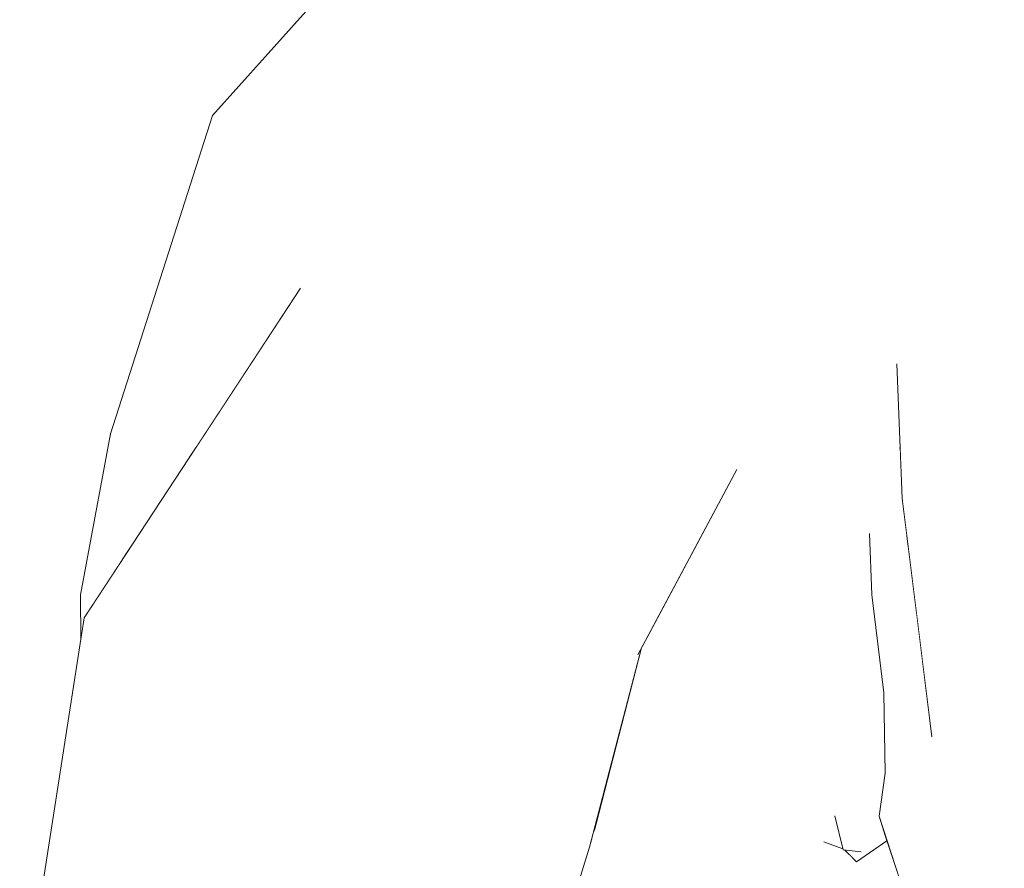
# Model space of a CAD drawing. Header units: millimetres. Extents: x 0 to 650, y -1 to 707.
# Tile 196 of 256: x 525.112 to 525.993, y 352.142 to 352.9. Entities that reach past the tile are written whole.
import ezdxf
from ezdxf.xclip import XClip

# ---------------------------------------------------------------- set-up
doc = ezdxf.new("R2010")
doc.units = ezdxf.units.MM
doc.header["$MEASUREMENT"] = 0
doc.header["$XCLIPFRAME"] = 0
doc.linetypes.add('Wipeout_Contour', pattern=[1000, 0, -1000])
doc.layers.add('Interior - Mobiliário .ARQ', color=7, linetype='Continuous')

# ---------------------------------------------------------------- blocks, each defined once
blk = doc.blocks.new('Desenho_2_2', base_point=(960.5741, 336.178))
at = {"color": 254, "linetype": 'Wipeout_Contour', "lineweight": 0, "ltscale": 1900.077216}
blk.add_wipeout([(526.01653, 353.06686), (525.98225, 352.85456), (526.02702, 352.93862)], dxfattribs=at).dxf.layer = 'Interior - Mobiliário .ARQ'
at = {"color": 254, "linetype": 'Wipeout_Contour', "lineweight": 0, "ltscale": 1900.007576}
blk.add_wipeout([(525.76898, 352.69404), (525.81819, 352.87441), (525.74994, 352.87276)], dxfattribs=at).dxf.layer = 'Interior - Mobiliário .ARQ'
at = {"color": 254, "linetype": 'Wipeout_Contour', "lineweight": 0, "ltscale": 1899.489197}
blk.add_wipeout([(525.9599, 352.65817), (526.00252, 352.61158), (526.00532, 352.6914)], dxfattribs=at).dxf.layer = 'Interior - Mobiliário .ARQ'
at = {"color": 254, "linetype": 'Wipeout_Contour', "lineweight": 0, "ltscale": 1898.16295}
blk.add_wipeout([(525.62027, 352.55733), (525.48174, 352.48844), (525.61031, 352.39242)], dxfattribs=at).dxf.layer = 'Interior - Mobiliário .ARQ'
at = {"color": 254, "linetype": 'Wipeout_Contour', "lineweight": 0, "ltscale": 1899.786933}
blk.add_wipeout([(525.75367, 352.89195), (525.74994, 352.87276), (525.81819, 352.87441)], dxfattribs=at).dxf.layer = 'Interior - Mobiliário .ARQ'
at = {"color": 254, "linetype": 'Wipeout_Contour', "lineweight": 0, "ltscale": 1900.206422}
blk.add_wipeout([(526.03599, 352.83747), (525.98225, 352.85456), (526.01218, 352.80167)], dxfattribs=at).dxf.layer = 'Interior - Mobiliário .ARQ'
at = {"color": 254, "linetype": 'Wipeout_Contour', "lineweight": 0, "ltscale": 1900.025518}
blk.add_wipeout([(525.94902, 352.4558), (526.00252, 352.61158), (525.9599, 352.65817)], dxfattribs=at).dxf.layer = 'Interior - Mobiliário .ARQ'
at = {"color": 254, "linetype": 'Wipeout_Contour', "lineweight": 0, "ltscale": 1899.31666}
blk.add_wipeout([(525.61031, 352.39242), (525.74889, 352.57805), (525.62027, 352.55733)], dxfattribs=at).dxf.layer = 'Interior - Mobiliário .ARQ'
at = {"color": 254, "linetype": 'Wipeout_Contour', "lineweight": 0, "ltscale": 1899.78295}
blk.add_wipeout([(525.98225, 352.85456), (526.03599, 352.83747), (526.02702, 352.93862)], dxfattribs=at).dxf.layer = 'Interior - Mobiliário .ARQ'
at = {"color": 254, "linetype": 'Wipeout_Contour', "lineweight": 0, "ltscale": 1898.819522}
blk.add_wipeout([(525.61031, 352.39242), (525.60998, 352.37404), (525.74889, 352.57805)], dxfattribs=at).dxf.layer = 'Interior - Mobiliário .ARQ'
at = {"color": 254, "linetype": 'Wipeout_Contour', "lineweight": 0, "ltscale": 1900.314672}
blk.add_wipeout([(525.9599, 352.65817), (525.98225, 352.85456), (525.95035, 352.91817)], dxfattribs=at).dxf.layer = 'Interior - Mobiliário .ARQ'
at = {"color": 254, "linetype": 'Wipeout_Contour', "lineweight": 0, "ltscale": 1899.451033}
blk.add_wipeout([(525.6248, 352.5813), (525.62027, 352.55733), (525.74889, 352.57805)], dxfattribs=at).dxf.layer = 'Interior - Mobiliário .ARQ'
at = {"color": 254, "linetype": 'Wipeout_Contour', "lineweight": 0, "ltscale": 1898.350054}
blk.add_wipeout([(525.75364, 352.49848), (525.67297, 352.34753), (525.73167, 352.29763)], dxfattribs=at).dxf.layer = 'Interior - Mobiliário .ARQ'
at = {"color": 254, "linetype": 'Wipeout_Contour', "lineweight": 0, "ltscale": 1899.458077}
blk.add_wipeout([(525.76898, 352.69404), (525.74889, 352.57805), (525.80842, 352.65071)], dxfattribs=at).dxf.layer = 'Interior - Mobiliário .ARQ'
at = {"color": 254, "linetype": 'Wipeout_Contour', "lineweight": 0, "ltscale": 1898.336293}
blk.add_wipeout([(525.48174, 352.48844), (525.62027, 352.55733), (525.6248, 352.5813)], dxfattribs=at).dxf.layer = 'Interior - Mobiliário .ARQ'
at = {"color": 254, "linetype": 'Wipeout_Contour', "lineweight": 0, "ltscale": 2531.712716}
blk.add_wipeout([(525.66841, 352.339), (525.62558, 352.17448), (525.73167, 352.29763), (525.67297, 352.34753)], dxfattribs=at).dxf.layer = 'Interior - Mobiliário .ARQ'
at = {"color": 254, "linetype": 'Wipeout_Contour', "lineweight": 0, "ltscale": 1898.648008}
blk.add_wipeout([(525.6248, 352.5813), (525.4537, 352.5241), (525.48174, 352.48844)], dxfattribs=at).dxf.layer = 'Interior - Mobiliário .ARQ'
at = {"color": 254, "linetype": 'Wipeout_Contour', "lineweight": 0, "ltscale": 1897.992657}
blk.add_wipeout([(525.62558, 352.17448), (525.70295, 352.12), (525.73167, 352.29763)], dxfattribs=at).dxf.layer = 'Interior - Mobiliário .ARQ'
at = {"color": 254, "linetype": 'Wipeout_Contour', "lineweight": 0, "ltscale": 1897.822169}
blk.add_wipeout([(525.26538, 352.31093), (525.27755, 352.29898), (525.4537, 352.5241)], dxfattribs=at).dxf.layer = 'Interior - Mobiliário .ARQ'
at = {"color": 254, "linetype": 'Wipeout_Contour', "lineweight": 0, "ltscale": 1898.155919}
blk.add_wipeout([(525.56251, 351.97309), (525.70295, 352.12), (525.62409, 352.16874)], dxfattribs=at).dxf.layer = 'Interior - Mobiliário .ARQ'
at = {"color": 254, "linetype": 'Wipeout_Contour', "lineweight": 0, "ltscale": 1897.863804}
blk.add_wipeout([(525.4537, 352.5241), (525.43938, 352.54128), (525.26538, 352.31093)], dxfattribs=at).dxf.layer = 'Interior - Mobiliário .ARQ'
at = {"color": 254, "linetype": 'Wipeout_Contour', "lineweight": 0, "ltscale": 1896.458939}
blk.add_wipeout([(525.27755, 352.29898), (525.20914, 351.96976), (525.28685, 351.94154)], dxfattribs=at).dxf.layer = 'Interior - Mobiliário .ARQ'
at = {"color": 254, "linetype": 'Wipeout_Contour', "lineweight": 0, "ltscale": 1898.13865}
blk.add_wipeout([(525.55903, 351.96212), (525.62202, 352.1608), (525.51656, 352.17987)], dxfattribs=at).dxf.layer = 'Interior - Mobiliário .ARQ'
at = {"color": 254, "linetype": 'Wipeout_Contour', "lineweight": 0, "ltscale": 1898.667754}
blk.add_wipeout([(525.43938, 352.54128), (525.4537, 352.5241), (525.6248, 352.5813)], dxfattribs=at).dxf.layer = 'Interior - Mobiliário .ARQ'
at = {"color": 254, "linetype": 'Wipeout_Contour', "lineweight": 0, "ltscale": 1898.713048}
blk.add_wipeout([(525.62202, 352.1608), (525.6651, 352.33281), (525.60998, 352.37404)], dxfattribs=at).dxf.layer = 'Interior - Mobiliário .ARQ'
at = {"color": 254, "linetype": 'Wipeout_Contour', "lineweight": 0, "ltscale": 1897.786513}
blk.add_wipeout([(525.28685, 351.94154), (525.34628, 352.25117), (525.27755, 352.29898)], dxfattribs=at).dxf.layer = 'Interior - Mobiliário .ARQ'
at = {"color": 254, "linetype": 'Wipeout_Contour', "lineweight": 0, "ltscale": 1897.272747}
blk.add_wipeout([(525.51656, 352.17987), (525.45954, 351.94625), (525.55903, 351.96212)], dxfattribs=at).dxf.layer = 'Interior - Mobiliário .ARQ'
at = {"color": 254, "linetype": 'Wipeout_Contour', "lineweight": 0, "ltscale": 1898.160176}
blk.add_wipeout([(525.6248, 352.5813), (525.63258, 352.686), (525.43938, 352.54128)], dxfattribs=at).dxf.layer = 'Interior - Mobiliário .ARQ'
at = {"color": 254, "linetype": 'Wipeout_Contour', "lineweight": 0, "ltscale": 1897.980753}
blk.add_wipeout([(525.34628, 352.25117), (525.48174, 352.48844), (525.4537, 352.5241)], dxfattribs=at).dxf.layer = 'Interior - Mobiliário .ARQ'
at = {"color": 254, "linetype": 'Wipeout_Contour', "lineweight": 0, "ltscale": 1897.550969}
blk.add_wipeout([(525.60998, 352.37404), (525.51656, 352.17987), (525.62202, 352.1608)], dxfattribs=at).dxf.layer = 'Interior - Mobiliário .ARQ'
at = {"layer": 'Interior - Mobiliário .ARQ', "color": 7, "linetype": 'Continuous', "lineweight": 0}
blk.add_line((525.62202, 352.1608), (525.55903, 351.96212), dxfattribs=at)
at = {"color": 254, "linetype": 'Wipeout_Contour', "lineweight": 0, "ltscale": 1898.339565}
blk.add_wipeout([(525.63258, 352.686), (525.59506, 352.81644), (525.36163, 352.63414)], dxfattribs=at).dxf.layer = 'Interior - Mobiliário .ARQ'
at = {"color": 254, "linetype": 'Wipeout_Contour', "lineweight": 0, "ltscale": 1897.653347}
blk.add_wipeout([(525.4537, 352.5241), (525.27755, 352.29898), (525.34628, 352.25117)], dxfattribs=at).dxf.layer = 'Interior - Mobiliário .ARQ'
at = {"color": 254, "linetype": 'Wipeout_Contour', "lineweight": 0, "ltscale": 1898.569233}
blk.add_wipeout([(525.4992, 352.19098), (525.61031, 352.39242), (525.48174, 352.48844)], dxfattribs=at).dxf.layer = 'Interior - Mobiliário .ARQ'
at = {"color": 254, "linetype": 'Wipeout_Contour', "lineweight": 0, "ltscale": 1898.733004}
blk.add_wipeout([(525.36163, 352.63414), (525.43938, 352.54128), (525.63258, 352.686)], dxfattribs=at).dxf.layer = 'Interior - Mobiliário .ARQ'
at = {"color": 254, "linetype": 'Wipeout_Contour', "lineweight": 0, "ltscale": 1897.383915}
blk.add_wipeout([(525.48174, 352.48844), (525.34628, 352.25117), (525.4992, 352.19098)], dxfattribs=at).dxf.layer = 'Interior - Mobiliário .ARQ'
at = {"color": 254, "linetype": 'Wipeout_Contour', "lineweight": 0, "ltscale": 1899.073151}
blk.add_wipeout([(525.63258, 352.686), (525.74889, 352.57805), (525.76898, 352.69404)], dxfattribs=at).dxf.layer = 'Interior - Mobiliário .ARQ'
at = {"color": 254, "linetype": 'Wipeout_Contour', "lineweight": 0, "ltscale": 1898.03767}
blk.add_wipeout([(525.26538, 352.31093), (525.43938, 352.54128), (525.36163, 352.63414)], dxfattribs=at).dxf.layer = 'Interior - Mobiliário .ARQ'
at = {"color": 254, "linetype": 'Wipeout_Contour', "lineweight": 0, "ltscale": 1897.037693}
blk.add_wipeout([(525.34628, 352.25117), (525.28685, 351.94154), (525.43994, 351.94476)], dxfattribs=at).dxf.layer = 'Interior - Mobiliário .ARQ'
at = {"color": 254, "linetype": 'Wipeout_Contour', "lineweight": 0, "ltscale": 1899.044963}
blk.add_wipeout([(525.6248, 352.5813), (525.74889, 352.57805), (525.63258, 352.686)], dxfattribs=at).dxf.layer = 'Interior - Mobiliário .ARQ'
at = {"color": 254, "linetype": 'Wipeout_Contour', "lineweight": 0, "ltscale": 1897.460466}
blk.add_wipeout([(525.36163, 352.63414), (525.17015, 352.36593), (525.26538, 352.31093)], dxfattribs=at).dxf.layer = 'Interior - Mobiliário .ARQ'
at = {"color": 254, "linetype": 'Wipeout_Contour', "lineweight": 0, "ltscale": 1897.608089}
blk.add_wipeout([(525.43994, 351.94476), (525.4992, 352.19098), (525.34628, 352.25117)], dxfattribs=at).dxf.layer = 'Interior - Mobiliário .ARQ'
at = {"color": 254, "linetype": 'Wipeout_Contour', "lineweight": 0, "ltscale": 1897.740082}
blk.add_wipeout([(525.17015, 352.36593), (525.36163, 352.63414), (525.36346, 352.66056)], dxfattribs=at).dxf.layer = 'Interior - Mobiliário .ARQ'
at = {"color": 254, "linetype": 'Wipeout_Contour', "lineweight": 0, "ltscale": 1898.062081}
blk.add_wipeout([(525.61031, 352.39242), (525.4992, 352.19098), (525.51656, 352.17987)], dxfattribs=at).dxf.layer = 'Interior - Mobiliário .ARQ'
at = {"color": 254, "linetype": 'Wipeout_Contour', "lineweight": 0, "ltscale": 1896.605113}
blk.add_wipeout([(525.11262, 351.98648), (525.19099, 351.97388), (525.26538, 352.31093)], dxfattribs=at).dxf.layer = 'Interior - Mobiliário .ARQ'
at = {"color": 254, "linetype": 'Wipeout_Contour', "lineweight": 0, "ltscale": 1897.969158}
blk.add_wipeout([(525.28484, 352.81498), (525.21966, 352.44756), (525.30447, 352.73511)], dxfattribs=at).dxf.layer = 'Interior - Mobiliário .ARQ'
at = {"color": 254, "linetype": 'Wipeout_Contour', "lineweight": 0, "ltscale": 1898.037688}
blk.add_wipeout([(525.51656, 352.17987), (525.60998, 352.37404), (525.61031, 352.39242)], dxfattribs=at).dxf.layer = 'Interior - Mobiliário .ARQ'
at = {"color": 254, "linetype": 'Wipeout_Contour', "lineweight": 0, "ltscale": 1897.374706}
blk.add_wipeout([(525.26538, 352.31093), (525.17015, 352.36593), (525.11262, 351.98648)], dxfattribs=at).dxf.layer = 'Interior - Mobiliário .ARQ'
at = {"color": 254, "linetype": 'Wipeout_Contour', "lineweight": 0, "ltscale": 1897.323296}
blk.add_wipeout([(525.4992, 352.19098), (525.43994, 351.94476), (525.45954, 351.94625)], dxfattribs=at).dxf.layer = 'Interior - Mobiliário .ARQ'
at = {"color": 254, "linetype": 'Wipeout_Contour', "lineweight": 0, "ltscale": 1898.733213}
blk.add_wipeout([(525.30447, 352.73511), (525.50864, 352.9762), (525.54236, 353.10217)], dxfattribs=at).dxf.layer = 'Interior - Mobiliário .ARQ'
at = {"color": 254, "linetype": 'Wipeout_Contour', "lineweight": 0, "ltscale": 1897.854731}
blk.add_wipeout([(525.28484, 352.81498), (525.1938, 352.53034), (525.21966, 352.44756)], dxfattribs=at).dxf.layer = 'Interior - Mobiliário .ARQ'
at = {"color": 254, "linetype": 'Wipeout_Contour', "lineweight": 0, "ltscale": 1898.562927}
blk.add_wipeout([(525.60998, 352.37404), (525.6651, 352.33281), (525.75364, 352.49848)], dxfattribs=at).dxf.layer = 'Interior - Mobiliário .ARQ'
at = {"color": 254, "linetype": 'Wipeout_Contour', "lineweight": 0, "ltscale": 1896.917764}
blk.add_wipeout([(525.19099, 351.97388), (525.20914, 351.96976), (525.27755, 352.29898)], dxfattribs=at).dxf.layer = 'Interior - Mobiliário .ARQ'
at = {"color": 254, "linetype": 'Wipeout_Contour', "lineweight": 0, "ltscale": 1897.742537}
blk.add_wipeout([(525.45954, 351.94625), (525.51656, 352.17987), (525.4992, 352.19098)], dxfattribs=at).dxf.layer = 'Interior - Mobiliário .ARQ'
at = {"layer": 'Interior - Mobiliário .ARQ', "color": 7, "linetype": 'Continuous', "lineweight": 0}
blk.add_line((525.66841, 352.339), (525.62202, 352.1608), dxfattribs=at)
at = {"color": 254, "linetype": 'Wipeout_Contour', "lineweight": 0, "ltscale": 1898.861911}
blk.add_wipeout([(525.28484, 352.81498), (525.30447, 352.73511), (525.54236, 353.10217)], dxfattribs=at).dxf.layer = 'Interior - Mobiliário .ARQ'
at = {"color": 254, "linetype": 'Wipeout_Contour', "lineweight": 0, "ltscale": 1898.48582}
blk.add_wipeout([(525.60998, 352.37404), (525.75364, 352.49848), (525.74889, 352.57805)], dxfattribs=at).dxf.layer = 'Interior - Mobiliário .ARQ'
at = {"color": 254, "linetype": 'Wipeout_Contour', "lineweight": 0, "ltscale": 1897.45535}
blk.add_wipeout([(525.1938, 352.53034), (525.20365, 352.417), (525.21874, 352.43999)], dxfattribs=at).dxf.layer = 'Interior - Mobiliário .ARQ'
at = {"color": 254, "linetype": 'Wipeout_Contour', "lineweight": 0, "ltscale": 1897.1449}
blk.add_wipeout([(525.27755, 352.29898), (525.26538, 352.31093), (525.19099, 351.97388)], dxfattribs=at).dxf.layer = 'Interior - Mobiliário .ARQ'
at = {"color": 254, "linetype": 'Wipeout_Contour', "lineweight": 0, "ltscale": 1898.618824}
blk.add_wipeout([(525.36163, 352.63414), (525.59506, 352.81644), (525.59498, 352.83791)], dxfattribs=at).dxf.layer = 'Interior - Mobiliário .ARQ'
at = {"color": 254, "linetype": 'Wipeout_Contour', "lineweight": 0, "ltscale": 2530.994947}
blk.add_wipeout([(525.2702, 352.51841), (525.29064, 352.54957), (525.34221, 352.72404), (525.30447, 352.73511)], dxfattribs=at).dxf.layer = 'Interior - Mobiliário .ARQ'
at = {"color": 254, "linetype": 'Wipeout_Contour', "lineweight": 0, "ltscale": 1899.40295}
blk.add_wipeout([(525.81398, 352.53502), (525.74889, 352.57805), (525.75364, 352.49848)], dxfattribs=at).dxf.layer = 'Interior - Mobiliário .ARQ'
at = {"color": 254, "linetype": 'Wipeout_Contour', "lineweight": 0, "ltscale": 2529.479067}
blk.add_wipeout([(525.16696, 352.38641), (525.17846, 352.3786), (525.20365, 352.417), (525.1938, 352.53034)], dxfattribs=at).dxf.layer = 'Interior - Mobiliário .ARQ'
at = {"color": 254, "linetype": 'Wipeout_Contour', "lineweight": 0, "ltscale": 1898.736751}
blk.add_wipeout([(525.59498, 352.83791), (525.36346, 352.66056), (525.36163, 352.63414)], dxfattribs=at).dxf.layer = 'Interior - Mobiliário .ARQ'
at = {"color": 254, "linetype": 'Wipeout_Contour', "lineweight": 0, "ltscale": 1897.636194}
blk.add_wipeout([(525.30447, 352.73511), (525.21966, 352.44756), (525.2702, 352.51841)], dxfattribs=at).dxf.layer = 'Interior - Mobiliário .ARQ'
at = {"color": 254, "linetype": 'Wipeout_Contour', "lineweight": 0, "ltscale": 2530.477589}
blk.add_wipeout([(525.17846, 352.3786), (525.16696, 352.38641), (525.1671, 352.34629), (525.17015, 352.36593)], dxfattribs=at).dxf.layer = 'Interior - Mobiliário .ARQ'
at = {"layer": 'Interior - Mobiliário .ARQ', "color": 7, "linetype": 'Continuous', "lineweight": 0}
for p, q in [((525.1938, 352.53034), (525.28484, 352.81498)), ((525.16696, 352.38641), (525.1938, 352.53034)), ((525.1671, 352.34629), (525.16696, 352.38641)), ((525.17015, 352.36593), (525.11248, 351.99429))]:
    blk.add_line(p, q, dxfattribs=at)
at = {"color": 254, "linetype": 'Wipeout_Contour', "lineweight": 0, "ltscale": 1898.848274}
blk.add_wipeout([(525.34221, 352.72404), (525.54122, 352.95862), (525.50864, 352.9762)], dxfattribs=at).dxf.layer = 'Interior - Mobiliário .ARQ'
at = {"color": 254, "linetype": 'Wipeout_Contour', "lineweight": 0, "ltscale": 1899.122827}
blk.add_wipeout([(525.59506, 352.81644), (525.63258, 352.686), (525.76898, 352.69404)], dxfattribs=at).dxf.layer = 'Interior - Mobiliário .ARQ'
at = {"color": 254, "linetype": 'Wipeout_Contour', "lineweight": 0, "ltscale": 1898.573774}
blk.add_wipeout([(525.50864, 352.9762), (525.30447, 352.73511), (525.34221, 352.72404)], dxfattribs=at).dxf.layer = 'Interior - Mobiliário .ARQ'
at = {"color": 254, "linetype": 'Wipeout_Contour', "lineweight": 0, "ltscale": 1899.111347}
blk.add_wipeout([(525.59506, 352.81644), (525.76898, 352.69404), (525.74994, 352.87276)], dxfattribs=at).dxf.layer = 'Interior - Mobiliário .ARQ'
at = {"color": 254, "linetype": 'Wipeout_Contour', "lineweight": 0, "ltscale": 1899.985514}
blk.add_wipeout([(525.81819, 352.87441), (525.85204, 353.03036), (525.74648, 353.02165)], dxfattribs=at).dxf.layer = 'Interior - Mobiliário .ARQ'
at = {"color": 254, "linetype": 'Wipeout_Contour', "lineweight": 0, "ltscale": 1899.847434}
blk.add_wipeout([(525.74648, 353.02165), (525.75367, 352.89195), (525.81819, 352.87441)], dxfattribs=at).dxf.layer = 'Interior - Mobiliário .ARQ'
at = {"color": 254, "linetype": 'Wipeout_Contour', "lineweight": 0, "ltscale": 1899.61218}
blk.add_wipeout([(525.85204, 353.03036), (525.81819, 352.87441), (525.86908, 352.90377)], dxfattribs=at).dxf.layer = 'Interior - Mobiliário .ARQ'
at = {"color": 254, "linetype": 'Wipeout_Contour', "lineweight": 0, "ltscale": 1899.165789}
blk.add_wipeout([(525.54122, 352.95862), (525.75367, 352.89195), (525.74648, 353.02165)], dxfattribs=at).dxf.layer = 'Interior - Mobiliário .ARQ'
at = {"color": 254, "linetype": 'Wipeout_Contour', "lineweight": 0, "ltscale": 1899.492573}
blk.add_wipeout([(525.75367, 352.89195), (525.54122, 352.95862), (525.59498, 352.83791)], dxfattribs=at).dxf.layer = 'Interior - Mobiliário .ARQ'
at = {"color": 254, "linetype": 'Wipeout_Contour', "lineweight": 0, "ltscale": 1899.054384}
blk.add_wipeout([(525.81819, 352.87441), (525.76898, 352.69404), (525.80842, 352.65071)], dxfattribs=at).dxf.layer = 'Interior - Mobiliário .ARQ'
at = {"color": 254, "linetype": 'Wipeout_Contour', "lineweight": 0, "ltscale": 1898.635118}
blk.add_wipeout([(525.59498, 352.83791), (525.54122, 352.95862), (525.34221, 352.72404)], dxfattribs=at).dxf.layer = 'Interior - Mobiliário .ARQ'
at = {"color": 254, "linetype": 'Wipeout_Contour', "lineweight": 0, "ltscale": 1900.170792}
blk.add_wipeout([(525.80842, 352.65071), (525.86908, 352.90377), (525.81819, 352.87441)], dxfattribs=at).dxf.layer = 'Interior - Mobiliário .ARQ'
at = {"color": 254, "linetype": 'Wipeout_Contour', "lineweight": 0, "ltscale": 1898.834396}
blk.add_wipeout([(525.34221, 352.72404), (525.36346, 352.66056), (525.59498, 352.83791)], dxfattribs=at).dxf.layer = 'Interior - Mobiliário .ARQ'
at = {"color": 254, "linetype": 'Wipeout_Contour', "lineweight": 0, "ltscale": 1898.785815}
blk.add_wipeout([(525.74889, 352.57805), (525.81398, 352.53502), (525.80842, 352.65071)], dxfattribs=at).dxf.layer = 'Interior - Mobiliário .ARQ'
at = {"layer": 'Interior - Mobiliário .ARQ', "color": 7, "linetype": 'Continuous', "lineweight": 0}
blk.add_line((525.28484, 352.81498), (525.54236, 353.10217), dxfattribs=at)
at = {"color": 254, "linetype": 'Wipeout_Contour', "lineweight": 0, "ltscale": 2533.149069}
blk.add_wipeout([(525.80842, 352.65071), (525.91818, 352.81203), (525.93701, 352.91212), (525.86908, 352.90377)], dxfattribs=at).dxf.layer = 'Interior - Mobiliário .ARQ'
at = {"color": 254, "linetype": 'Wipeout_Contour', "lineweight": 0, "ltscale": 1899.172314}
blk.add_wipeout([(525.75367, 352.89195), (525.59506, 352.81644), (525.74994, 352.87276)], dxfattribs=at).dxf.layer = 'Interior - Mobiliário .ARQ'
at = {"color": 254, "linetype": 'Wipeout_Contour', "lineweight": 0, "ltscale": 1898.057862}
blk.add_wipeout([(525.34221, 352.72404), (525.29064, 352.54957), (525.36346, 352.66056)], dxfattribs=at).dxf.layer = 'Interior - Mobiliário .ARQ'
at = {"color": 254, "linetype": 'Wipeout_Contour', "lineweight": 0, "ltscale": 1898.976549}
blk.add_wipeout([(525.79655, 352.33328), (525.81398, 352.53502), (525.75364, 352.49848)], dxfattribs=at).dxf.layer = 'Interior - Mobiliário .ARQ'
at = {"layer": 'Interior - Mobiliário .ARQ', "color": 7, "linetype": 'Continuous', "lineweight": 0}
blk.add_line((525.36346, 352.66056), (525.17015, 352.36593), dxfattribs=at)
at = {"color": 254, "linetype": 'Wipeout_Contour', "lineweight": 0, "ltscale": 1899.40636}
blk.add_wipeout([(525.95035, 352.91817), (525.92569, 352.66513), (525.9599, 352.65817)], dxfattribs=at).dxf.layer = 'Interior - Mobiliário .ARQ'
at = {"color": 254, "linetype": 'Wipeout_Contour', "lineweight": 0, "ltscale": 1899.577293}
blk.add_wipeout([(525.59498, 352.83791), (525.59506, 352.81644), (525.75367, 352.89195)], dxfattribs=at).dxf.layer = 'Interior - Mobiliário .ARQ'
at = {"color": 254, "linetype": 'Wipeout_Contour', "lineweight": 0, "ltscale": 1899.267621}
blk.add_wipeout([(525.81398, 352.53502), (525.90791, 352.68386), (525.91268, 352.74922)], dxfattribs=at).dxf.layer = 'Interior - Mobiliário .ARQ'
at = {"color": 254, "linetype": 'Wipeout_Contour', "lineweight": 0, "ltscale": 1898.728265}
blk.add_wipeout([(525.75364, 352.49848), (525.73167, 352.29763), (525.79655, 352.33328)], dxfattribs=at).dxf.layer = 'Interior - Mobiliário .ARQ'
at = {"color": 254, "linetype": 'Wipeout_Contour', "lineweight": 0, "ltscale": 3165.953868}
blk.add_wipeout([(525.80842, 352.65071), (525.81398, 352.53502), (525.91268, 352.74922), (525.91547, 352.7875), (525.91818, 352.81203)], dxfattribs=at).dxf.layer = 'Interior - Mobiliário .ARQ'
at = {"color": 254, "linetype": 'Wipeout_Contour', "lineweight": 0, "ltscale": 1897.827221}
blk.add_wipeout([(525.73167, 352.29763), (525.70295, 352.12), (525.73598, 352.09187)], dxfattribs=at).dxf.layer = 'Interior - Mobiliário .ARQ'
at = {"color": 254, "linetype": 'Wipeout_Contour', "lineweight": 0, "ltscale": 2532.072292}
blk.add_wipeout([(525.81398, 352.53502), (525.899, 352.61061), (525.90483, 352.64958), (525.90791, 352.68386)], dxfattribs=at).dxf.layer = 'Interior - Mobiliário .ARQ'
at = {"color": 254, "linetype": 'Wipeout_Contour', "lineweight": 0, "ltscale": 1899.089304}
blk.add_wipeout([(525.73598, 352.09187), (525.79655, 352.33328), (525.73167, 352.29763)], dxfattribs=at).dxf.layer = 'Interior - Mobiliário .ARQ'
at = {"color": 254, "linetype": 'Wipeout_Contour', "lineweight": 0, "ltscale": 2532.847415}
blk.add_wipeout([(525.90791, 352.68386), (525.90483, 352.64958), (525.92569, 352.66513), (525.91547, 352.7875)], dxfattribs=at).dxf.layer = 'Interior - Mobiliário .ARQ'
at = {"color": 254, "linetype": 'Wipeout_Contour', "lineweight": 0, "ltscale": 3165.373108}
blk.add_wipeout([(525.79655, 352.33328), (525.89962, 352.519), (525.89663, 352.59301), (525.899, 352.61061), (525.81398, 352.53502)], dxfattribs=at).dxf.layer = 'Interior - Mobiliário .ARQ'
at = {"color": 254, "linetype": 'Wipeout_Contour', "lineweight": 0, "ltscale": 3800.699848}
blk.add_wipeout([(525.91818, 352.81203), (525.91547, 352.78746), (525.92569, 352.66513), (525.95035, 352.91817), (525.94021, 352.92883), (525.93701, 352.91212)], dxfattribs=at).dxf.layer = 'Interior - Mobiliário .ARQ'
at = {"color": 254, "linetype": 'Wipeout_Contour', "lineweight": 0, "ltscale": 3164.934237}
blk.add_wipeout([(525.89962, 352.519), (525.79655, 352.33328), (525.87698, 352.46289), (525.89043, 352.49421), (525.89972, 352.51662)], dxfattribs=at).dxf.layer = 'Interior - Mobiliário .ARQ'
at = {"color": 254, "linetype": 'Wipeout_Contour', "lineweight": 0, "ltscale": 1900.183939}
blk.add_wipeout([(525.95035, 352.91817), (525.98225, 352.85456), (526.01653, 353.06686)], dxfattribs=at).dxf.layer = 'Interior - Mobiliário .ARQ'
at = {"color": 254, "linetype": 'Wipeout_Contour', "lineweight": 0, "ltscale": 4430.418149}
blk.add_wipeout([(525.79655, 352.33328), (525.73598, 352.09187), (525.8548, 352.36849), (525.85923, 352.38827), (525.8655, 352.41797), (525.87217, 352.44132), (525.87698, 352.46289)], dxfattribs=at).dxf.layer = 'Interior - Mobiliário .ARQ'
at = {"color": 254, "linetype": 'Wipeout_Contour', "lineweight": 0, "ltscale": 2531.068689}
blk.add_wipeout([(525.7202, 351.7539), (525.85683, 352.15174), (525.84868, 352.15845), (525.83137, 352.16556)], dxfattribs=at).dxf.layer = 'Interior - Mobiliário .ARQ'
at = {"color": 254, "linetype": 'Wipeout_Contour', "lineweight": 0, "ltscale": 6327.831262}
blk.add_wipeout([(525.7202, 351.7539), (525.83128, 352.16711), (525.83368, 352.18446), (525.84222, 352.22544), (525.84446, 352.24138), (525.85095, 352.2896), (525.85294, 352.30531), (525.85288, 352.32172), (525.8548, 352.36849), (525.73598, 352.09187)], dxfattribs=at).dxf.layer = 'Interior - Mobiliário .ARQ'
at = {"layer": 'Interior - Mobiliário .ARQ', "color": 7, "linetype": 'Continuous', "lineweight": 0}
blk.add_line((525.75364, 352.49848), (525.6651, 352.33281), dxfattribs=at)
at = {"color": 254, "linetype": 'Wipeout_Contour', "lineweight": 0, "ltscale": 1898.933147}
blk.add_wipeout([(525.84446, 352.24138), (525.85615, 352.30498), (525.85095, 352.2896)], dxfattribs=at).dxf.layer = 'Interior - Mobiliário .ARQ'
at = {"color": 254, "linetype": 'Wipeout_Contour', "lineweight": 0, "ltscale": 2531.414144}
blk.add_wipeout([(525.83056, 352.16973), (525.84134, 352.18873), (525.8469, 352.23284), (525.83378, 352.18492)], dxfattribs=at).dxf.layer = 'Interior - Mobiliário .ARQ'
at = {"color": 254, "linetype": 'Wipeout_Contour', "lineweight": 0, "ltscale": 2531.129732}
blk.add_wipeout([(525.7202, 351.7539), (525.8985, 352.13445), (525.89002, 352.16045), (525.8608, 352.14775)], dxfattribs=at).dxf.layer = 'Interior - Mobiliário .ARQ'
at = {"color": 254, "linetype": 'Wipeout_Contour', "lineweight": 0, "ltscale": 1898.896244}
blk.add_wipeout([(525.92045, 352.25618), (525.88091, 352.18842), (525.9564, 351.9568)], dxfattribs=at).dxf.layer = 'Interior - Mobiliário .ARQ'
at = {"color": 254, "linetype": 'Wipeout_Contour', "lineweight": 0, "ltscale": 1898.344378}
blk.add_wipeout([(525.84134, 352.18873), (525.88643, 352.227), (525.88499, 352.29882)], dxfattribs=at).dxf.layer = 'Interior - Mobiliário .ARQ'
at = {"color": 254, "linetype": 'Wipeout_Contour', "lineweight": 0, "ltscale": 1899.332912}
blk.add_wipeout([(525.99282, 352.23692), (525.92804, 352.25954), (526.08133, 352.06177)], dxfattribs=at).dxf.layer = 'Interior - Mobiliário .ARQ'
at = {"color": 254, "linetype": 'Wipeout_Contour', "lineweight": 0, "ltscale": 1898.811792}
blk.add_wipeout([(526.08133, 352.06177), (525.92804, 352.25954), (525.99654, 352.01045)], dxfattribs=at).dxf.layer = 'Interior - Mobiliário .ARQ'
at = {"color": 254, "linetype": 'Wipeout_Contour', "lineweight": 0, "ltscale": 1898.533153}
blk.add_wipeout([(525.86157, 352.1908), (525.88643, 352.227), (525.84134, 352.18873)], dxfattribs=at).dxf.layer = 'Interior - Mobiliário .ARQ'
at = {"color": 254, "linetype": 'Wipeout_Contour', "lineweight": 0, "ltscale": 1898.29658}
blk.add_wipeout([(525.88643, 352.227), (525.86157, 352.1908), (525.88091, 352.18842)], dxfattribs=at).dxf.layer = 'Interior - Mobiliário .ARQ'
at = {"color": 254, "linetype": 'Wipeout_Contour', "lineweight": 0, "ltscale": 1899.250679}
blk.add_wipeout([(525.92045, 352.25618), (525.88499, 352.29882), (525.88643, 352.227)], dxfattribs=at).dxf.layer = 'Interior - Mobiliário .ARQ'
at = {"color": 254, "linetype": 'Wipeout_Contour', "lineweight": 0, "ltscale": 1899.025649}
blk.add_wipeout([(525.86157, 352.1908), (525.84134, 352.18873), (525.84868, 352.15845)], dxfattribs=at).dxf.layer = 'Interior - Mobiliário .ARQ'
at = {"color": 254, "linetype": 'Wipeout_Contour', "lineweight": 0, "ltscale": 1899.194581}
blk.add_wipeout([(525.92045, 352.25618), (525.88643, 352.227), (525.88091, 352.18842)], dxfattribs=at).dxf.layer = 'Interior - Mobiliário .ARQ'
at = {"color": 254, "linetype": 'Wipeout_Contour', "lineweight": 0, "ltscale": 1898.172827}
blk.add_wipeout([(525.86157, 352.1908), (525.84868, 352.15845), (525.86485, 352.15676)], dxfattribs=at).dxf.layer = 'Interior - Mobiliário .ARQ'
at = {"color": 254, "linetype": 'Wipeout_Contour', "lineweight": 0, "ltscale": 1898.605217}
blk.add_wipeout([(525.92045, 352.25618), (525.9564, 351.9568), (525.99654, 352.01045)], dxfattribs=at).dxf.layer = 'Interior - Mobiliário .ARQ'
at = {"color": 254, "linetype": 'Wipeout_Contour', "lineweight": 0, "ltscale": 1898.467597}
blk.add_wipeout([(525.84134, 352.18873), (525.83056, 352.16973), (525.84849, 352.1592)], dxfattribs=at).dxf.layer = 'Interior - Mobiliário .ARQ'
at = {"color": 254, "linetype": 'Wipeout_Contour', "lineweight": 0, "ltscale": 1899.228296}
blk.add_wipeout([(525.86485, 352.15676), (525.88091, 352.18842), (525.86157, 352.1908)], dxfattribs=at).dxf.layer = 'Interior - Mobiliário .ARQ'
at = {"layer": 'Interior - Mobiliário .ARQ', "color": 7, "linetype": 'Continuous', "lineweight": 0}
blk.add_line((525.83137, 352.16556), (525.84849, 352.1592), dxfattribs=at)
at = {"color": 254, "linetype": 'Wipeout_Contour', "lineweight": 0, "ltscale": 1898.795138}
blk.add_wipeout([(525.92804, 352.25954), (525.91347, 352.37646), (525.92045, 352.25618)], dxfattribs=at).dxf.layer = 'Interior - Mobiliário .ARQ'
at = {"color": 254, "linetype": 'Wipeout_Contour', "lineweight": 0, "ltscale": 1898.487342}
blk.add_wipeout([(525.8608, 352.14775), (525.88777, 352.16643), (525.88091, 352.18842)], dxfattribs=at).dxf.layer = 'Interior - Mobiliário .ARQ'
at = {"layer": 'Interior - Mobiliário .ARQ', "color": 7, "linetype": 'Continuous', "lineweight": 0}
for p, q in [((525.8608, 352.14775), (525.88777, 352.16643)), ((525.89002, 352.16045), (525.88777, 352.16643)), ((525.84868, 352.15845), (525.86485, 352.15676)), ((525.8608, 352.14775), (525.85033, 352.15828))]:
    blk.add_line(p, q, dxfattribs=at)
at = {"color": 254, "linetype": 'Wipeout_Contour', "lineweight": 0, "ltscale": 1899.08919}
blk.add_wipeout([(525.94902, 352.4558), (525.92804, 352.25954), (525.99282, 352.23692)], dxfattribs=at).dxf.layer = 'Interior - Mobiliário .ARQ'
at = {"color": 254, "linetype": 'Wipeout_Contour', "lineweight": 0, "ltscale": 1899.218639}
blk.add_wipeout([(525.84134, 352.18873), (525.88499, 352.29882), (525.85615, 352.30498)], dxfattribs=at).dxf.layer = 'Interior - Mobiliário .ARQ'
at = {"layer": 'Interior - Mobiliário .ARQ', "color": 7, "linetype": 'Continuous', "lineweight": 0}
for p, q in [((525.88091, 352.18842), (525.88643, 352.227)), ((525.84868, 352.15845), (525.84134, 352.18873)), ((525.9564, 351.9568), (525.88091, 352.18842)), ((525.88091, 352.18842), (525.88777, 352.16643))]:
    blk.add_line(p, q, dxfattribs=at)
at = {"color": 254, "linetype": 'Wipeout_Contour', "lineweight": 0, "ltscale": 1899.404989}
blk.add_wipeout([(525.9015, 352.47249), (525.92804, 352.25954), (525.94902, 352.4558)], dxfattribs=at).dxf.layer = 'Interior - Mobiliário .ARQ'
at = {"color": 254, "linetype": 'Wipeout_Contour', "lineweight": 0, "ltscale": 1899.750564}
blk.add_wipeout([(526.06167, 352.45448), (525.94902, 352.4558), (525.99282, 352.23692)], dxfattribs=at).dxf.layer = 'Interior - Mobiliário .ARQ'
at = {"color": 254, "linetype": 'Wipeout_Contour', "lineweight": 0, "ltscale": 1898.97449}
blk.add_wipeout([(525.9599, 352.65817), (525.9015, 352.47249), (525.94902, 352.4558)], dxfattribs=at).dxf.layer = 'Interior - Mobiliário .ARQ'
at = {"color": 254, "linetype": 'Wipeout_Contour', "lineweight": 0, "ltscale": 1899.89439}
blk.add_wipeout([(525.9599, 352.65817), (525.92569, 352.66513), (525.9015, 352.47249)], dxfattribs=at).dxf.layer = 'Interior - Mobiliário .ARQ'
at = {"color": 254, "linetype": 'Wipeout_Contour', "lineweight": 0, "ltscale": 1899.464979}
blk.add_wipeout([(526.01218, 352.80167), (525.9599, 352.65817), (526.00532, 352.6914)], dxfattribs=at).dxf.layer = 'Interior - Mobiliário .ARQ'
at = {"color": 254, "linetype": 'Wipeout_Contour', "lineweight": 0, "ltscale": 3167.07116}
blk.add_wipeout([(525.89663, 352.59301), (525.9015, 352.47249), (525.92569, 352.66513), (525.90483, 352.64958), (525.899, 352.61061)], dxfattribs=at).dxf.layer = 'Interior - Mobiliário .ARQ'
at = {"color": 254, "linetype": 'Wipeout_Contour', "lineweight": 0, "ltscale": 1899.029658}
blk.add_wipeout([(525.94902, 352.4558), (526.06167, 352.45448), (526.07323, 352.57792)], dxfattribs=at).dxf.layer = 'Interior - Mobiliário .ARQ'
at = {"color": 254, "linetype": 'Wipeout_Contour', "lineweight": 0, "ltscale": 1900.181074}
blk.add_wipeout([(525.98225, 352.85456), (525.9599, 352.65817), (526.01218, 352.80167)], dxfattribs=at).dxf.layer = 'Interior - Mobiliário .ARQ'
at = {"color": 254, "linetype": 'Wipeout_Contour', "lineweight": 0, "ltscale": 1899.893988}
blk.add_wipeout([(526.00252, 352.61158), (525.94902, 352.4558), (526.07323, 352.57792)], dxfattribs=at).dxf.layer = 'Interior - Mobiliário .ARQ'
at = {"color": 254, "linetype": 'Wipeout_Contour', "lineweight": 0, "ltscale": 3798.930954}
blk.add_wipeout([(525.87217, 352.44132), (525.87438, 352.38646), (525.90557, 352.43984), (525.90262, 352.46352), (525.89043, 352.49421), (525.87698, 352.46289)], dxfattribs=at).dxf.layer = 'Interior - Mobiliário .ARQ'
at = {"color": 254, "linetype": 'Wipeout_Contour', "lineweight": 0, "ltscale": 1899.132925}
blk.add_wipeout([(525.89043, 352.49421), (525.90262, 352.46352), (525.89972, 352.51662)], dxfattribs=at).dxf.layer = 'Interior - Mobiliário .ARQ'
at = {"color": 254, "linetype": 'Wipeout_Contour', "lineweight": 0, "ltscale": 1898.624855}
blk.add_wipeout([(525.87438, 352.38646), (525.85615, 352.30498), (525.88499, 352.29882)], dxfattribs=at).dxf.layer = 'Interior - Mobiliário .ARQ'
at = {"layer": 'Interior - Mobiliário .ARQ', "color": 7, "linetype": 'Continuous', "lineweight": 0}
blk.add_line((525.89663, 352.59301), (525.9015, 352.47249), dxfattribs=at)
at = {"color": 254, "linetype": 'Wipeout_Contour', "lineweight": 0, "ltscale": 3166.017476}
blk.add_wipeout([(525.8548, 352.36849), (525.85288, 352.32172), (525.85615, 352.30498), (525.87438, 352.38646), (525.85923, 352.38827)], dxfattribs=at).dxf.layer = 'Interior - Mobiliário .ARQ'
at = {"color": 254, "linetype": 'Wipeout_Contour', "lineweight": 0, "ltscale": 1898.897671}
blk.add_wipeout([(525.8655, 352.41797), (525.85923, 352.38827), (525.87438, 352.38646)], dxfattribs=at).dxf.layer = 'Interior - Mobiliário .ARQ'
at = {"color": 254, "linetype": 'Wipeout_Contour', "lineweight": 0, "ltscale": 1898.945253}
blk.add_wipeout([(525.87217, 352.44132), (525.8655, 352.41797), (525.87438, 352.38646)], dxfattribs=at).dxf.layer = 'Interior - Mobiliário .ARQ'
at = {"color": 254, "linetype": 'Wipeout_Contour', "lineweight": 0, "ltscale": 1899.321083}
blk.add_wipeout([(525.87438, 352.38646), (525.88499, 352.29882), (525.90675, 352.43035)], dxfattribs=at).dxf.layer = 'Interior - Mobiliário .ARQ'
at = {"layer": 'Interior - Mobiliário .ARQ', "color": 7, "linetype": 'Continuous', "lineweight": 0}
blk.add_line((525.87217, 352.44132), (525.87438, 352.38646), dxfattribs=at)
at = {"color": 254, "linetype": 'Wipeout_Contour', "lineweight": 0, "ltscale": 2531.720346}
blk.add_wipeout([(525.88499, 352.29882), (525.92045, 352.25618), (525.91347, 352.37646), (525.90675, 352.43035)], dxfattribs=at).dxf.layer = 'Interior - Mobiliário .ARQ'
at = {"layer": 'Interior - Mobiliário .ARQ', "color": 7, "linetype": 'Continuous', "lineweight": 0}
for p, q in [((525.92804, 352.25954), (525.9015, 352.47249)), ((525.87438, 352.38646), (525.88499, 352.29882)), ((525.88499, 352.29882), (525.88643, 352.227))]:
    blk.add_line(p, q, dxfattribs=at)

msp = doc.modelspace()

# ---------------------------------------------------------------- block references
at = {"color": 7, "linetype": 'Continuous', "lineweight": 0}
ref = msp.add_blockref('Desenho_2_2', (960.5741, 336.178), dxfattribs=at)
XClip(ref).set_block_clipping_path([(351.923237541, 325.8360772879), (633.5139366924, 392.5007536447)])

doc.saveas('drawing.dxf')
